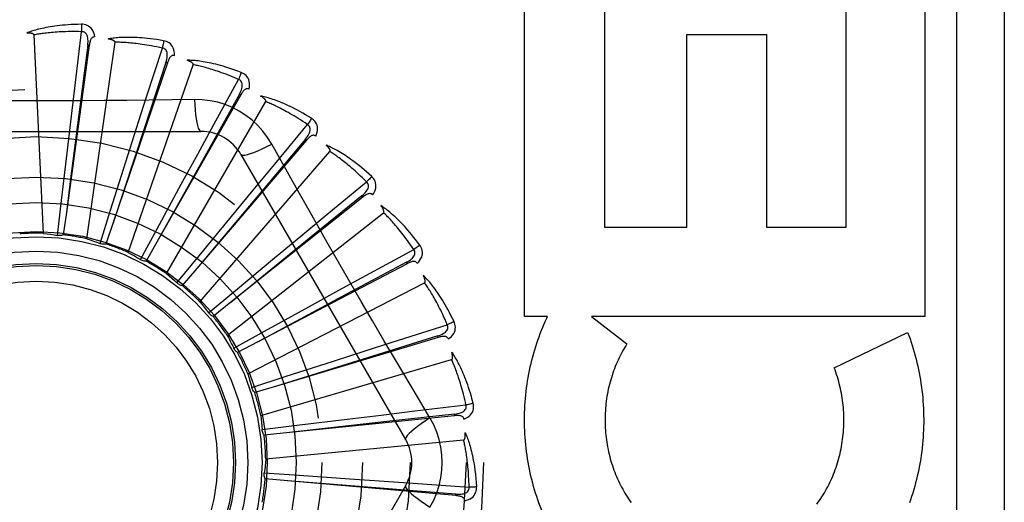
# Model space of a CAD drawing. Header units: inches. Extents: x 0 to 200, y 0 to 129.
# Tile 48 of 256: x 40.725 to 41.344, y 39.036 to 39.339. Entities that reach past the tile are written whole.
import ezdxf

# ---------------------------------------------------------------- set-up
doc = ezdxf.new("R2010")
doc.units = ezdxf.units.IN
doc.header["$LTSCALE"] = 11
doc.header["$MEASUREMENT"] = 0
doc.linetypes.add('HIDDEN', pattern=[0.2, 0.1, -0.1])
doc.layers.add('LEFTHAND_DOOR_ASSEMBLY', color=7, linetype='CONTINUOUS')

msp = doc.modelspace()

# ---------------------------------------------------------------- linework, layer by layer
at = {"layer": 'LEFTHAND_DOOR_ASSEMBLY', "color": 8, "linetype": 'HIDDEN'}
for p, q in [((41.31405, 39.4358), (41.31405, 38.6858)), ((41.34405, 39.4358), (41.34405, 38.6858)), ((41.04254, 39.15274), (41.04254, 39.35859)), ((41.09268, 39.35859), (41.09268, 39.20881)), ((41.24456, 39.20881), (41.24456, 39.35859)), ((41.29418, 39.35859), (41.29418, 39.15274)), ((40.76018, 39.29978), (40.76406, 39.33185)), ((40.74013, 39.20498), (40.73418, 39.32981)), ((40.76733, 39.20151), (40.78512, 39.32521)), ((41.14443, 39.33014), (41.19459, 39.33014)), ((41.14443, 39.20881), (41.14443, 39.33014)), ((41.19459, 39.33014), (41.19459, 39.20881)), ((40.76891, 39.32328), (40.75454, 39.21817)), ((40.76796, 39.32341), (40.7572, 39.23921)), ((40.76891, 39.32328), (40.76796, 39.32341)), ((40.80496, 39.2908), (40.81484, 39.32155)), ((40.81798, 39.31223), (40.78398, 39.21173)), ((40.81707, 39.31254), (40.80374, 39.27204)), ((40.81798, 39.31223), (40.81707, 39.31254)), ((40.79339, 39.19295), (40.83426, 39.31105)), ((40.75765, 39.27864), (40.76018, 39.29978)), ((40.84724, 39.27351), (40.86275, 39.30184)), ((40.79848, 39.27052), (40.80496, 39.2908)), ((40.86407, 39.29208), (40.81166, 39.19984)), ((40.81735, 39.17962), (40.87984, 39.28785)), ((40.83501, 39.28916), (40.82084, 39.28895)), ((40.86324, 39.29256), (40.84249, 39.25531)), ((40.86407, 39.29208), (40.86324, 39.29256)), ((40.75513, 39.25727), (40.75765, 39.27864)), ((40.63211, 39.26914), (40.839, 39.26914)), ((40.80374, 39.27204), (40.78396, 39.21168)), ((40.79196, 39.25001), (40.79848, 39.27052)), ((40.83704, 39.25483), (40.84724, 39.27351)), ((40.88547, 39.24853), (40.90607, 39.27341)), ((40.90552, 39.26358), (40.8366, 39.18292)), ((40.90479, 39.26421), (40.87737, 39.23156)), ((40.90552, 39.26358), (40.90479, 39.26421)), ((40.75145, 39.22561), (40.75513, 39.25727)), ((40.83836, 39.16199), (40.9202, 39.25644)), ((40.78235, 39.21963), (40.79196, 39.25001)), ((40.84249, 39.25531), (40.81164, 39.19979)), ((40.82675, 39.23592), (40.83704, 39.25483)), ((40.86425, 39.25455), (40.9677, 39.07538)), ((40.87192, 39.23211), (40.88547, 39.24853)), ((40.7572, 39.23921), (40.75453, 39.21811)), ((40.81156, 39.2079), (40.82675, 39.23592)), ((40.87737, 39.23156), (40.83656, 39.18288)), ((40.85824, 39.21549), (40.87192, 39.23211)), ((40.91829, 39.21677), (40.94322, 39.2373)), ((40.74893, 39.20367), (40.75145, 39.22561)), ((40.94083, 39.22775), (40.85789, 39.16159)), ((40.94023, 39.2285), (40.90712, 39.20164)), ((40.94083, 39.22775), (40.94023, 39.2285)), ((40.77572, 39.19855), (40.78235, 39.21963)), ((40.75454, 39.21817), (40.75258, 39.20404)), ((40.83803, 39.19086), (40.85824, 39.21549)), ((40.85565, 39.14071), (40.95388, 39.21796)), ((40.90188, 39.20321), (40.91829, 39.21677)), ((40.78398, 39.21173), (40.77939, 39.19823)), ((40.80106, 39.18846), (40.81156, 39.2079)), ((41.09268, 39.20881), (41.14443, 39.20881)), ((41.19459, 39.20881), (41.24456, 39.20881)), ((40.90712, 39.20164), (40.85784, 39.16156)), ((40.8853, 39.18948), (40.90188, 39.20321)), ((40.81166, 39.19984), (40.8046, 39.18745)), ((40.82404, 39.17376), (40.83803, 39.19086)), ((40.86079, 39.16911), (40.8853, 39.18948)), ((40.8366, 39.18292), (40.82732, 39.1721)), ((40.96871, 39.18589), (40.87475, 39.13662)), ((40.96827, 39.18674), (40.93067, 39.16662)), ((40.96871, 39.18589), (40.96827, 39.18674)), ((40.8686, 39.11653), (40.97968, 39.1738)), ((40.84382, 39.15497), (40.86079, 39.16911)), ((40.93067, 39.16662), (40.8747, 39.13659)), ((40.85789, 39.16159), (40.84673, 39.15272)), ((40.87902, 39.14346), (40.90695, 39.15881)), ((41.057, 39.15274), (41.04254, 39.15274)), ((41.08463, 39.15274), (41.10682, 39.1355)), ((41.29418, 39.15274), (41.08463, 39.15274)), ((40.96317, 39.13768), (40.99394, 39.14747)), ((40.85968, 39.13278), (40.87902, 39.14346)), ((40.98817, 39.1395), (40.88659, 39.10891)), ((40.98789, 39.14042), (40.94717, 39.12778)), ((40.98817, 39.1395), (40.98789, 39.14042)), ((41.23714, 39.12044), (41.28328, 39.14266)), ((40.8598, 39.13254), (40.85968, 39.13278)), ((40.87475, 39.13662), (40.86211, 39.13002)), ((40.94289, 39.13119), (40.96317, 39.13768)), ((40.94717, 39.12778), (40.88653, 39.10889)), ((40.9224, 39.12461), (40.94289, 39.13119)), ((40.87675, 39.09035), (40.99665, 39.12555)), ((40.89207, 39.11481), (40.9224, 39.12461)), ((40.87106, 39.10799), (40.89207, 39.11481)), ((40.88659, 39.10891), (40.87293, 39.10482)), ((40.9736, 39.09321), (41.00568, 39.097)), ((40.98304, 39.08885), (40.97578, 39.10101)), ((40.9985, 39.09027), (40.89296, 39.07946)), ((40.9311, 39.08809), (40.95247, 39.09068)), ((40.95247, 39.09068), (40.9736, 39.09321)), ((40.9984, 39.09122), (40.95603, 39.08652)), ((40.9985, 39.09027), (40.9984, 39.09122)), ((40.87754, 39.08149), (40.89947, 39.08421)), ((40.95603, 39.08652), (40.8929, 39.07945)), ((40.89947, 39.08421), (40.9311, 39.08809)), ((40.89296, 39.07946), (40.87877, 39.07802)), ((40.87979, 39.06309), (41.00419, 39.07497)), ((40.87889, 39.05424), (40.90093, 39.05277)), ((40.90093, 39.05277), (40.93273, 39.05059)), ((40.9677, 39.04622), (40.86425, 38.86705)), ((40.89365, 39.04933), (40.87944, 39.05061)), ((40.99933, 39.03997), (40.89365, 39.04933)), ((40.93273, 39.05059), (40.9542, 39.04909)), ((40.9542, 39.04909), (40.97544, 39.04757)), ((40.97544, 39.04757), (41.00765, 39.04523)), ((40.99933, 39.03997), (40.99941, 39.04093))]:
    msp.add_line(p, q, dxfattribs=at)
for points in [[(40.764, 39.33652), (40.76177, 39.33647), (40.75964, 39.3364), (40.7576, 39.3363), (40.75566, 39.33618), (40.75381, 39.33604), (40.75204, 39.33588), (40.75035, 39.3357), (40.74874, 39.33551), (40.7472, 39.3353), (40.74573, 39.33509), (40.74432, 39.33487), (40.74298, 39.33463), (40.7417, 39.3344), (40.74048, 39.33416), (40.73931, 39.33391), (40.7382, 39.33366), (40.73714, 39.33341), (40.73613, 39.33315), (40.73516, 39.33289), (40.73424, 39.33262), (40.73337, 39.33235), (40.73254, 39.33208), (40.73175, 39.33181), (40.73099, 39.33155), (40.73027, 39.33128), (40.72959, 39.33101)], [(40.77239, 39.32855), (40.77215, 39.32989), (40.7718, 39.3311), (40.77134, 39.3322), (40.77078, 39.33318), (40.77011, 39.33403), (40.76936, 39.33475), (40.76851, 39.33534), (40.76761, 39.33581), (40.76668, 39.33614), (40.76574, 39.33637), (40.76485, 39.33649), (40.764, 39.33652)], [(40.764, 39.33652), (40.76403, 39.3359), (40.76406, 39.33519), (40.76408, 39.33441), (40.76408, 39.33358), (40.76407, 39.33272), (40.76406, 39.33185)], [(40.73418, 39.32981), (40.73414, 39.32998), (40.73406, 39.33013), (40.73394, 39.33026), (40.73379, 39.33037), (40.73362, 39.33047), (40.73343, 39.33055), (40.73323, 39.33063), (40.73302, 39.33069), (40.73279, 39.33075), (40.73255, 39.3308), (40.7323, 39.33085), (40.73205, 39.33089), (40.73178, 39.33092), (40.7315, 39.33095), (40.73122, 39.33097), (40.73092, 39.33099), (40.7306, 39.33101), (40.73029, 39.33101), (40.72998, 39.33101), (40.72969, 39.33101)], [(40.76406, 39.33185), (40.76221, 39.33189), (40.76043, 39.33191), (40.75873, 39.33191), (40.7571, 39.3319), (40.75554, 39.33188), (40.75404, 39.33184), (40.75261, 39.33179), (40.75123, 39.33173), (40.74991, 39.33166), (40.74865, 39.33159), (40.74744, 39.3315), (40.74627, 39.33141), (40.74516, 39.33132), (40.74409, 39.33122), (40.74306, 39.33111), (40.74208, 39.331), (40.74113, 39.33089), (40.74023, 39.33078), (40.73936, 39.33066), (40.73852, 39.33055), (40.73772, 39.33043), (40.73695, 39.3303), (40.73622, 39.33018), (40.73551, 39.33006), (40.73483, 39.32993), (40.73418, 39.32981)], [(40.76796, 39.32341), (40.76807, 39.32445), (40.76812, 39.32543), (40.76812, 39.32636), (40.76806, 39.32724), (40.76794, 39.32807), (40.76775, 39.32884), (40.7675, 39.32955), (40.76718, 39.33018), (40.76679, 39.33072), (40.76632, 39.33115), (40.76579, 39.33148), (40.76522, 39.33171), (40.76464, 39.33183), (40.76405, 39.33185)], [(40.77239, 39.32855), (40.77193, 39.32857), (40.7715, 39.3285), (40.77111, 39.32835), (40.77075, 39.32812), (40.77044, 39.32783), (40.77017, 39.32748), (40.76993, 39.32708), (40.76972, 39.32663), (40.76954, 39.32614), (40.76937, 39.32562), (40.76923, 39.32507), (40.76911, 39.3245), (40.769, 39.3239), (40.76891, 39.32328)], [(40.81566, 39.32615), (40.81347, 39.32653), (40.81136, 39.32686), (40.80934, 39.32715), (40.80741, 39.3274), (40.80557, 39.32761), (40.8038, 39.32779), (40.80211, 39.32793), (40.80049, 39.32805), (40.79894, 39.32814), (40.79745, 39.32821), (40.79603, 39.32825), (40.79467, 39.32828), (40.79337, 39.32829), (40.79213, 39.32828), (40.79093, 39.32826), (40.78979, 39.32823), (40.7887, 39.32818), (40.78766, 39.32812), (40.78666, 39.32804), (40.78571, 39.32796), (40.7848, 39.32786), (40.78393, 39.32775), (40.7831, 39.32764), (40.78231, 39.32752), (40.78155, 39.32739), (40.78083, 39.32725)], [(40.78512, 39.32521), (40.78511, 39.32538), (40.78506, 39.32554), (40.78497, 39.32569), (40.78484, 39.32583), (40.78469, 39.32596), (40.78452, 39.32608), (40.78434, 39.32619), (40.78414, 39.3263), (40.78393, 39.3264), (40.7837, 39.32649), (40.78347, 39.32659), (40.78322, 39.32667), (40.78297, 39.32676), (40.7827, 39.32684), (40.78243, 39.32691), (40.78214, 39.32699), (40.78184, 39.32706), (40.78152, 39.32713), (40.78119, 39.32719), (40.78084, 39.32725)], [(40.81484, 39.32155), (40.81303, 39.32194), (40.81129, 39.3223), (40.80962, 39.32263), (40.80802, 39.32293), (40.80648, 39.3232), (40.805, 39.32344), (40.80358, 39.32367), (40.80222, 39.32387), (40.80091, 39.32405), (40.79966, 39.32422), (40.79845, 39.32436), (40.79729, 39.32449), (40.79618, 39.32461), (40.79511, 39.32471), (40.79408, 39.32481), (40.7931, 39.32489), (40.79215, 39.32496), (40.79123, 39.32502), (40.79036, 39.32507), (40.78952, 39.32511), (40.78871, 39.32514), (40.78793, 39.32517), (40.78718, 39.32519), (40.78647, 39.3252), (40.78578, 39.32521), (40.78512, 39.32521)], [(40.81566, 39.32615), (40.81558, 39.32554), (40.81547, 39.32484), (40.81534, 39.32408), (40.81519, 39.32327), (40.81502, 39.32242), (40.81484, 39.32155)], [(40.82239, 39.31674), (40.82241, 39.3181), (40.8223, 39.31936), (40.82206, 39.32052), (40.82169, 39.32159), (40.8212, 39.32255), (40.82059, 39.3234), (40.81987, 39.32414), (40.81907, 39.32477), (40.81822, 39.32528), (40.81735, 39.32567), (40.8165, 39.32597), (40.81566, 39.32615)], [(40.81707, 39.31254), (40.81737, 39.31353), (40.81762, 39.31448), (40.81779, 39.3154), (40.8179, 39.31627), (40.81794, 39.31711), (40.8179, 39.3179), (40.81779, 39.31865), (40.81759, 39.31933), (40.8173, 39.31993), (40.81693, 39.32045), (40.81647, 39.32087), (40.81596, 39.3212), (40.81541, 39.32143), (40.81483, 39.32155)], [(40.8224, 39.31674), (40.82195, 39.31684), (40.82151, 39.31686), (40.8211, 39.31678), (40.82071, 39.31663), (40.82035, 39.3164), (40.82001, 39.31611), (40.8197, 39.31576), (40.81941, 39.31536), (40.81914, 39.31492), (40.81888, 39.31444), (40.81864, 39.31392), (40.81841, 39.31338), (40.81819, 39.31282), (40.81798, 39.31223)], [(40.86443, 39.3062), (40.86235, 39.30698), (40.86034, 39.3077), (40.85841, 39.30837), (40.85657, 39.30898), (40.85479, 39.30954), (40.85309, 39.31005), (40.85146, 39.31051), (40.84989, 39.31093), (40.84838, 39.31131), (40.84694, 39.31166), (40.84555, 39.31197), (40.84423, 39.31226), (40.84295, 39.31251), (40.84172, 39.31274), (40.84055, 39.31295), (40.83942, 39.31313), (40.83834, 39.31329), (40.83731, 39.31343), (40.83631, 39.31354), (40.83536, 39.31364), (40.83445, 39.31371), (40.83358, 39.31377), (40.83274, 39.31382), (40.83194, 39.31385), (40.83118, 39.31386), (40.83044, 39.31387)], [(40.83426, 39.31105), (40.83428, 39.31122), (40.83427, 39.31139), (40.8342, 39.31155), (40.83411, 39.31171), (40.83399, 39.31187), (40.83384, 39.31202), (40.83368, 39.31216), (40.83351, 39.3123), (40.83332, 39.31244), (40.83312, 39.31258), (40.8329, 39.31271), (40.83268, 39.31285), (40.83244, 39.31298), (40.8322, 39.31311), (40.83194, 39.31323), (40.83167, 39.31336), (40.83138, 39.31349), (40.83109, 39.31361), (40.83081, 39.31373), (40.83053, 39.31383)], [(40.86275, 39.30184), (40.86105, 39.30256), (40.85941, 39.30324), (40.85783, 39.30388), (40.85632, 39.30448), (40.85486, 39.30503), (40.85345, 39.30556), (40.8521, 39.30604), (40.8508, 39.3065), (40.84955, 39.30693), (40.84835, 39.30732), (40.84719, 39.3077), (40.84608, 39.30804), (40.84501, 39.30837), (40.84398, 39.30867), (40.84299, 39.30896), (40.84203, 39.30922), (40.84112, 39.30947), (40.84023, 39.30971), (40.83938, 39.30992), (40.83856, 39.31012), (40.83777, 39.31031), (40.83702, 39.31048), (40.83629, 39.31064), (40.83558, 39.31079), (40.83491, 39.31092), (40.83426, 39.31105)], [(40.86443, 39.3062), (40.86424, 39.30561), (40.864, 39.30494), (40.86373, 39.30422), (40.86343, 39.30345), (40.8631, 39.30265), (40.86275, 39.30184)], [(40.86926, 39.29568), (40.86953, 39.29701), (40.86966, 39.29827), (40.86965, 39.29946), (40.86949, 39.30057), (40.86919, 39.30161), (40.86875, 39.30256), (40.86818, 39.30343), (40.86752, 39.30419), (40.86678, 39.30485), (40.866, 39.30541), (40.86522, 39.30585), (40.86443, 39.3062)], [(40.86324, 39.29256), (40.86372, 39.29348), (40.86414, 39.29437), (40.86449, 39.29523), (40.86476, 39.29607), (40.86496, 39.29689), (40.86507, 39.29767), (40.8651, 39.29843), (40.86503, 39.29913), (40.86487, 39.29978), (40.8646, 39.30035), (40.86423, 39.30086), (40.86378, 39.30128), (40.86329, 39.3016), (40.86275, 39.30184)], [(40.86926, 39.29568), (40.86884, 39.29587), (40.86842, 39.29596), (40.868, 39.29597), (40.86758, 39.29589), (40.86719, 39.29573), (40.86681, 39.29551), (40.86643, 39.29523), (40.86607, 39.29489), (40.86572, 39.29451), (40.86538, 39.29408), (40.86504, 39.29362), (40.86471, 39.29314), (40.86439, 39.29262), (40.86407, 39.29208)], [(40.82084, 39.28895), (40.79251, 39.28864), (40.7783, 39.28851), (40.76407, 39.28842), (40.74984, 39.28835), (40.7356, 39.28833), (40.72136, 39.28835), (40.70713, 39.28841), (40.69289, 39.2885)], [(40.88359, 39.26111), (40.88099, 39.26531), (40.87805, 39.26923), (40.87478, 39.27287), (40.8712, 39.2762), (40.86732, 39.27919), (40.8632, 39.28183), (40.85885, 39.28409), (40.85432, 39.28595), (40.84964, 39.2874), (40.84484, 39.28842), (40.83996, 39.28901), (40.83501, 39.28916)], [(40.83501, 39.28916), (40.83521, 39.28577), (40.83546, 39.28259), (40.83576, 39.2797), (40.83611, 39.2771), (40.83651, 39.27479), (40.83695, 39.27283), (40.83743, 39.27125), (40.83793, 39.27009), (40.83846, 39.26937), (40.839, 39.26914)], [(40.90855, 39.27737), (40.90665, 39.27854), (40.90481, 39.27963), (40.90305, 39.28064), (40.90135, 39.28159), (40.89971, 39.28247), (40.89814, 39.2833), (40.89662, 39.28406), (40.89516, 39.28477), (40.89376, 39.28543), (40.8924, 39.28605), (40.8911, 39.28662), (40.88985, 39.28715), (40.88865, 39.28764), (40.88749, 39.2881), (40.88637, 39.28852), (40.8853, 39.28892), (40.88427, 39.28928), (40.88328, 39.2896), (40.88232, 39.28991), (40.88141, 39.29018), (40.88053, 39.29042), (40.87968, 39.29065), (40.87887, 39.29085), (40.87809, 39.29103), (40.87734, 39.29119), (40.87662, 39.29134)], [(40.87984, 39.28785), (40.87989, 39.28801), (40.87991, 39.28818), (40.87988, 39.28835), (40.87981, 39.28853), (40.87972, 39.2887), (40.87961, 39.28888), (40.87948, 39.28905), (40.87933, 39.28922), (40.87918, 39.28939), (40.879, 39.28957), (40.87882, 39.28974), (40.87862, 39.28991), (40.87842, 39.29008), (40.8782, 39.29026), (40.87797, 39.29043), (40.87773, 39.29061), (40.87748, 39.29078), (40.87721, 39.29097), (40.87693, 39.29115), (40.87662, 39.29134)], [(40.90607, 39.27341), (40.90453, 39.27444), (40.90305, 39.27542), (40.90163, 39.27635), (40.90025, 39.27722), (40.89892, 39.27804), (40.89764, 39.27882), (40.89641, 39.27955), (40.89522, 39.28025), (40.89407, 39.2809), (40.89297, 39.28152), (40.8919, 39.28211), (40.89087, 39.28266), (40.88988, 39.28318), (40.88893, 39.28367), (40.88801, 39.28414), (40.88712, 39.28458), (40.88627, 39.285), (40.88545, 39.2854), (40.88465, 39.28577), (40.88388, 39.28612), (40.88315, 39.28645), (40.88243, 39.28677), (40.88175, 39.28706), (40.88109, 39.28734), (40.88045, 39.2876), (40.87984, 39.28785)], [(40.90855, 39.27737), (40.90824, 39.27683), (40.90788, 39.27622), (40.90748, 39.27557), (40.90704, 39.27487), (40.90656, 39.27414), (40.90607, 39.27341)], [(40.91129, 39.26613), (40.91182, 39.26739), (40.91218, 39.2686), (40.91239, 39.26977), (40.91244, 39.27089), (40.91234, 39.27197), (40.9121, 39.27299), (40.9117, 39.27394), (40.9112, 39.27482), (40.9106, 39.27561), (40.90993, 39.2763), (40.90925, 39.27689), (40.90855, 39.27737)], [(40.90479, 39.26421), (40.90544, 39.26501), (40.90602, 39.26581), (40.90652, 39.26659), (40.90695, 39.26737), (40.9073, 39.26813), (40.90756, 39.26888), (40.90773, 39.26962), (40.9078, 39.27032), (40.90775, 39.27098), (40.9076, 39.2716), (40.90733, 39.27217), (40.90698, 39.27266), (40.90655, 39.27308), (40.90607, 39.27341)], [(40.9113, 39.26613), (40.91092, 39.26639), (40.91053, 39.26657), (40.91011, 39.26665), (40.90969, 39.26665), (40.90927, 39.26658), (40.90885, 39.26643), (40.90843, 39.26622), (40.90801, 39.26596), (40.9076, 39.26565), (40.90718, 39.2653), (40.90676, 39.26491), (40.90635, 39.26449), (40.90594, 39.26405), (40.90552, 39.26358)], [(40.86425, 39.25455), (40.86472, 39.25421), (40.86556, 39.25411), (40.86675, 39.25423), (40.86828, 39.25458), (40.87015, 39.25515), (40.87233, 39.25594), (40.87481, 39.25695), (40.87753, 39.25815), (40.88049, 39.25956), (40.88359, 39.26111)], [(40.91142, 39.2116), (40.89745, 39.23635), (40.89051, 39.24869), (40.88359, 39.26111)], [(40.94641, 39.24072), (40.94476, 39.24222), (40.94317, 39.24364), (40.94163, 39.24497), (40.94014, 39.24622), (40.9387, 39.2474), (40.93731, 39.24851), (40.93596, 39.24955), (40.93466, 39.25052), (40.93341, 39.25143), (40.9322, 39.25229), (40.93103, 39.2531), (40.9299, 39.25386), (40.92881, 39.25457), (40.92776, 39.25524), (40.92674, 39.25587), (40.92576, 39.25645), (40.92482, 39.257), (40.92391, 39.25751), (40.92303, 39.25799), (40.92218, 39.25843), (40.92136, 39.25884), (40.92058, 39.25922), (40.91982, 39.25957), (40.91909, 39.2599), (40.91838, 39.2602), (40.9177, 39.26047)], [(40.9202, 39.25644), (40.92028, 39.25659), (40.92033, 39.25675), (40.92033, 39.25693), (40.9203, 39.25711), (40.92025, 39.2573), (40.92017, 39.25749), (40.92007, 39.25769), (40.91996, 39.25788), (40.91984, 39.25808), (40.9197, 39.25828), (40.91956, 39.25849), (40.9194, 39.25869), (40.91923, 39.2589), (40.91905, 39.25911), (40.91886, 39.25933), (40.91865, 39.25955), (40.91844, 39.25977), (40.91821, 39.26), (40.91797, 39.26023), (40.91771, 39.26047)], [(40.94322, 39.2373), (40.94191, 39.2386), (40.94064, 39.23984), (40.93942, 39.24102), (40.93823, 39.24214), (40.93708, 39.2432), (40.93597, 39.2442), (40.9349, 39.24516), (40.93386, 39.24606), (40.93286, 39.24693), (40.93189, 39.24774), (40.93096, 39.24852), (40.93005, 39.24925), (40.92918, 39.24995), (40.92834, 39.25062), (40.92752, 39.25125), (40.92674, 39.25185), (40.92598, 39.25243), (40.92524, 39.25297), (40.92453, 39.25349), (40.92385, 39.25398), (40.92318, 39.25444), (40.92254, 39.25489), (40.92193, 39.2553), (40.92133, 39.2557), (40.92075, 39.25608), (40.9202, 39.25644)], [(40.94641, 39.24072), (40.946, 39.24025), (40.94554, 39.23972), (40.94502, 39.23915), (40.94445, 39.23855), (40.94385, 39.23792), (40.94322, 39.2373)], [(40.94698, 39.22916), (40.94773, 39.2303), (40.94831, 39.23141), (40.94874, 39.23253), (40.94901, 39.23362), (40.94911, 39.2347), (40.94906, 39.23574), (40.94886, 39.23675), (40.94853, 39.23771), (40.94808, 39.2386), (40.94757, 39.2394), (40.94701, 39.24011), (40.94641, 39.24072)], [(40.94023, 39.2285), (40.94102, 39.22917), (40.94174, 39.22984), (40.94238, 39.23052), (40.94295, 39.2312), (40.94343, 39.23188), (40.94383, 39.23257), (40.94413, 39.23326), (40.94434, 39.23394), (40.94442, 39.2346), (40.94439, 39.23523), (40.94423, 39.23584), (40.94397, 39.23639), (40.94364, 39.23688), (40.94322, 39.2373)], [(40.94698, 39.22916), (40.94666, 39.22949), (40.9463, 39.22974), (40.94591, 39.2299), (40.9455, 39.22998), (40.94507, 39.22998), (40.94464, 39.22992), (40.94419, 39.22979), (40.94372, 39.22961), (40.94325, 39.22939), (40.94278, 39.22912), (40.9423, 39.22882), (40.94181, 39.22849), (40.94132, 39.22813), (40.94083, 39.22775)], [(40.97664, 39.19756), (40.97531, 39.19935), (40.97402, 39.20105), (40.97276, 39.20264), (40.97153, 39.20416), (40.97034, 39.20558), (40.96918, 39.20693), (40.96806, 39.20821), (40.96697, 39.20941), (40.96591, 39.21055), (40.96488, 39.21162), (40.96389, 39.21263), (40.96292, 39.21359), (40.96199, 39.21449), (40.96108, 39.21535), (40.9602, 39.21616), (40.95935, 39.21692), (40.95853, 39.21764), (40.95773, 39.21831), (40.95696, 39.21895), (40.95621, 39.21954), (40.95548, 39.2201), (40.95478, 39.22062), (40.9541, 39.22111), (40.95345, 39.22156), (40.95281, 39.22199), (40.95219, 39.22239)], [(40.95388, 39.21796), (40.954, 39.21809), (40.95407, 39.21824), (40.95411, 39.21841), (40.95412, 39.2186), (40.9541, 39.2188), (40.95406, 39.219), (40.954, 39.21921), (40.95393, 39.21942), (40.95385, 39.21964), (40.95375, 39.21986), (40.95364, 39.22009), (40.95353, 39.22033), (40.9534, 39.22056), (40.95326, 39.2208), (40.95311, 39.22105), (40.95296, 39.2213), (40.95278, 39.22157), (40.95261, 39.22183), (40.95243, 39.22208), (40.95225, 39.22232)], [(40.97287, 39.1948), (40.97183, 39.19633), (40.97082, 39.1978), (40.96984, 39.19918), (40.96889, 39.2005), (40.96796, 39.20176), (40.96706, 39.20296), (40.96619, 39.2041), (40.96534, 39.20519), (40.96452, 39.20622), (40.96373, 39.20721), (40.96295, 39.20814), (40.9622, 39.20904), (40.96148, 39.20989), (40.96078, 39.21071), (40.9601, 39.21148), (40.95944, 39.21222), (40.9588, 39.21293), (40.95818, 39.2136), (40.95758, 39.21424), (40.957, 39.21485), (40.95644, 39.21544), (40.9559, 39.21599), (40.95537, 39.21652), (40.95486, 39.21702), (40.95436, 39.2175), (40.95388, 39.21796)], [(40.97578, 39.10101), (40.96135, 39.12539), (40.95413, 39.13764), (40.94693, 39.14991), (40.93976, 39.1622), (40.93263, 39.17452), (40.92552, 39.18686), (40.91846, 39.19922), (40.91142, 39.2116)], [(40.74013, 39.20498), (40.74234, 39.2047), (40.74454, 39.20439), (40.74674, 39.20404), (40.74893, 39.20367)], [(40.75258, 39.20404), (40.752, 39.20384), (40.7514, 39.20369), (40.75078, 39.20359), (40.75015, 39.20356), (40.74954, 39.20358), (40.74893, 39.20367)], [(40.76733, 39.20151), (40.76945, 39.20082), (40.77155, 39.20009), (40.77364, 39.19934), (40.77572, 39.19855)], [(40.77939, 39.19823), (40.77877, 39.19814), (40.77815, 39.19811), (40.77753, 39.19813), (40.77691, 39.19822), (40.77631, 39.19836), (40.77572, 39.19855)], [(40.93535, 39.17437), (40.96317, 39.18953), (40.97287, 39.1948)], [(40.96827, 39.18674), (40.96917, 39.18725), (40.97, 39.18777), (40.97076, 39.18831), (40.97145, 39.18887), (40.97205, 39.18945), (40.97257, 39.19005), (40.973, 39.19067), (40.97333, 39.1913), (40.97354, 39.19193), (40.97362, 39.19256), (40.97359, 39.19318), (40.97344, 39.19378), (40.9732, 39.19432), (40.97287, 39.19481)], [(40.97664, 39.19756), (40.97616, 39.19717), (40.9756, 39.19674), (40.97498, 39.19628), (40.97431, 39.1958), (40.9736, 39.1953), (40.97287, 39.1948)], [(40.97502, 39.18611), (40.97597, 39.18708), (40.97676, 39.18807), (40.97739, 39.18908), (40.97786, 39.1901), (40.97816, 39.19114), (40.97831, 39.19217), (40.9783, 39.1932), (40.97816, 39.19421), (40.97789, 39.19516), (40.97754, 39.19605), (40.97712, 39.19685), (40.97664, 39.19756)], [(40.79339, 39.19295), (40.79533, 39.19187), (40.79726, 39.19076), (40.79917, 39.18963), (40.80106, 39.18846)], [(40.8046, 39.18745), (40.80398, 39.18748), (40.80337, 39.18756), (40.80276, 39.18771), (40.80216, 39.18791), (40.8016, 39.18816), (40.80106, 39.18846)], [(40.97502, 39.1861), (40.97477, 39.18649), (40.97447, 39.1868), (40.97411, 39.18703), (40.97372, 39.18719), (40.9733, 39.18727), (40.97286, 39.18729), (40.9724, 39.18726), (40.97191, 39.18717), (40.9714, 39.18703), (40.97089, 39.18686), (40.97036, 39.18666), (40.96982, 39.18643), (40.96927, 39.18617), (40.96871, 39.18589)], [(40.81735, 39.17962), (40.81906, 39.17819), (40.82074, 39.17674), (40.8224, 39.17526), (40.82404, 39.17376)], [(40.99817, 39.14947), (40.9972, 39.15147), (40.99625, 39.15338), (40.99531, 39.15519), (40.9944, 39.15691), (40.9935, 39.15853), (40.99262, 39.16008), (40.99175, 39.16154), (40.99091, 39.16293), (40.99009, 39.16424), (40.98928, 39.16549), (40.98849, 39.16667), (40.98773, 39.1678), (40.98698, 39.16886), (40.98625, 39.16987), (40.98555, 39.17083), (40.98486, 39.17174), (40.98418, 39.1726), (40.98353, 39.17342), (40.98289, 39.17419), (40.98226, 39.17491), (40.98166, 39.17559), (40.98107, 39.17624), (40.98049, 39.17685), (40.97994, 39.17742), (40.97939, 39.17797), (40.97886, 39.17847)], [(40.97968, 39.1738), (40.97982, 39.1739), (40.97992, 39.17404), (40.97999, 39.1742), (40.98003, 39.17439), (40.98005, 39.17458), (40.98005, 39.17479), (40.98003, 39.175), (40.98, 39.17523), (40.97996, 39.17546), (40.97991, 39.1757), (40.97985, 39.17594), (40.97978, 39.17619), (40.9797, 39.17645), (40.97961, 39.17671), (40.97951, 39.17698), (40.9794, 39.17726), (40.97929, 39.17755), (40.97916, 39.17784), (40.97902, 39.17815), (40.97887, 39.17847)], [(40.82732, 39.1721), (40.82672, 39.17224), (40.82613, 39.17244), (40.82556, 39.1727), (40.82502, 39.173), (40.82451, 39.17336), (40.82404, 39.17376)], [(40.90695, 39.15881), (40.92582, 39.16916), (40.93535, 39.17437)], [(40.99394, 39.14747), (40.99321, 39.14917), (40.9925, 39.15079), (40.99179, 39.15234), (40.99111, 39.15382), (40.99044, 39.15523), (40.98978, 39.15658), (40.98914, 39.15786), (40.98851, 39.15909), (40.9879, 39.16026), (40.98731, 39.16138), (40.98673, 39.16245), (40.98616, 39.16347), (40.98561, 39.16444), (40.98508, 39.16537), (40.98456, 39.16626), (40.98405, 39.16711), (40.98356, 39.16793), (40.98308, 39.16871), (40.98261, 39.16945), (40.98215, 39.17016), (40.98171, 39.17084), (40.98128, 39.17149), (40.98087, 39.1721), (40.98046, 39.1727), (40.98006, 39.17326), (40.97968, 39.1738)], [(40.83836, 39.16199), (40.83977, 39.16026), (40.84114, 39.15852), (40.8425, 39.15675), (40.84382, 39.15497)], [(40.84673, 39.15272), (40.84616, 39.15297), (40.84562, 39.15328), (40.84511, 39.15364), (40.84463, 39.15405), (40.8442, 39.15449), (40.84382, 39.15497)], [(41.05484, 39.14799), (41.05519, 39.14879), (41.05554, 39.14959), (41.0559, 39.15038), (41.05626, 39.15117), (41.05663, 39.15196), (41.057, 39.15274)], [(40.98789, 39.14042), (40.98888, 39.14075), (40.98979, 39.1411), (40.99064, 39.14149), (40.99142, 39.14191), (40.99212, 39.14237), (40.99275, 39.14286), (40.99329, 39.14338), (40.99373, 39.14394), (40.99405, 39.14452), (40.99426, 39.14512), (40.99434, 39.14574), (40.99431, 39.14635), (40.99417, 39.14693), (40.99394, 39.14747)], [(40.99817, 39.14947), (40.99762, 39.14917), (40.99699, 39.14886), (40.9963, 39.14852), (40.99555, 39.14818), (40.99475, 39.14782), (40.99394, 39.14747)], [(40.99441, 39.13852), (40.99552, 39.1393), (40.99648, 39.14012), (40.99729, 39.14099), (40.99795, 39.14191), (40.99844, 39.14287), (40.99879, 39.14386), (40.99897, 39.14487), (40.99902, 39.14588), (40.99894, 39.14687), (40.99876, 39.14781), (40.9985, 39.14867), (40.99817, 39.14947)], [(41.04881, 39.04366), (41.04819, 39.04578), (41.04761, 39.04791), (41.04706, 39.05005), (41.04653, 39.05221), (41.04604, 39.05438), (41.04558, 39.05655), (41.04514, 39.05874), (41.04474, 39.06094), (41.04438, 39.06314), (41.04404, 39.06535), (41.04373, 39.06757), (41.04346, 39.06979), (41.04322, 39.07201), (41.04301, 39.07424), (41.04284, 39.07647), (41.04269, 39.07871), (41.04258, 39.08095), (41.0425, 39.08319), (41.04246, 39.08543), (41.04244, 39.08768), (41.04246, 39.08992), (41.04251, 39.09216), (41.04259, 39.09441), (41.04271, 39.09664), (41.04286, 39.09888), (41.04304, 39.10111), (41.04325, 39.10334), (41.04349, 39.10556), (41.04377, 39.10778), (41.04408, 39.10999), (41.04442, 39.1122), (41.04479, 39.11439), (41.04519, 39.11658), (41.04563, 39.11876), (41.04609, 39.12092), (41.04659, 39.12308), (41.04711, 39.12523), (41.04767, 39.12737), (41.04826, 39.12949), (41.04887, 39.13161), (41.04952, 39.13371), (41.0502, 39.1358), (41.0509, 39.13787), (41.05163, 39.13993), (41.0524, 39.14197), (41.05319, 39.144), (41.054, 39.14601), (41.05484, 39.14799)], [(40.85565, 39.14071), (40.85636, 39.1394), (40.85705, 39.13809), (40.85773, 39.13677), (40.85839, 39.13545), (40.85904, 39.13412), (40.85968, 39.13278)], [(40.99441, 39.13852), (40.99423, 39.13895), (40.99399, 39.13931), (40.99369, 39.1396), (40.99334, 39.13983), (40.99294, 39.13999), (40.99251, 39.1401), (40.99205, 39.14015), (40.99155, 39.14015), (40.99103, 39.14012), (40.99049, 39.14005), (40.98993, 39.13995), (40.98936, 39.13982), (40.98877, 39.13967), (40.98817, 39.1395)], [(41.28328, 39.14266), (41.28405, 39.14062), (41.28478, 39.13856), (41.28549, 39.13648), (41.28617, 39.13439), (41.28682, 39.13227), (41.28745, 39.13015), (41.28804, 39.12801), (41.2886, 39.12586), (41.28914, 39.12369), (41.28964, 39.12151), (41.29011, 39.11933), (41.29055, 39.11713), (41.29096, 39.11493), (41.29134, 39.11272), (41.29169, 39.1105), (41.292, 39.10828), (41.29228, 39.10605), (41.29253, 39.10381), (41.29275, 39.10157), (41.29294, 39.09932), (41.29309, 39.09707), (41.29321, 39.09481), (41.2933, 39.09255), (41.29336, 39.09029), (41.29338, 39.08803), (41.29337, 39.08577), (41.29333, 39.08351), (41.29326, 39.08125), (41.29315, 39.07899), (41.29301, 39.07674), (41.29284, 39.07449), (41.29263, 39.07224), (41.2924, 39.06999), (41.29213, 39.06776), (41.29183, 39.06552), (41.2915, 39.0633), (41.29113, 39.06108), (41.29074, 39.05888), (41.29031, 39.05668), (41.28986, 39.05449), (41.28937, 39.05231), (41.28885, 39.05015), (41.2883, 39.04799), (41.28772, 39.04585), (41.28711, 39.04372), (41.28647, 39.04161), (41.28581, 39.03951), (41.28511, 39.03742), (41.28439, 39.03535)], [(40.86211, 39.13002), (40.86164, 39.13035), (40.86121, 39.13071), (40.8608, 39.13112), (40.86042, 39.13156), (40.86009, 39.13204), (40.8598, 39.13254)], [(41.10682, 39.1355), (41.10606, 39.13428), (41.10533, 39.13305), (41.1046, 39.1318), (41.1039, 39.13053), (41.10321, 39.12924), (41.10255, 39.12794), (41.1019, 39.12662), (41.10128, 39.12529), (41.10067, 39.12394), (41.10009, 39.12258), (41.09953, 39.12121), (41.09899, 39.11982), (41.09847, 39.11842), (41.09797, 39.11702), (41.0975, 39.1156), (41.09705, 39.11418), (41.09663, 39.11274), (41.09623, 39.1113), (41.09585, 39.10984), (41.09549, 39.10838), (41.09516, 39.1069), (41.09485, 39.10542), (41.09457, 39.10394), (41.09431, 39.10244), (41.09408, 39.10094), (41.09387, 39.09943), (41.09369, 39.09792), (41.09353, 39.09641), (41.09339, 39.09489), (41.09328, 39.09337), (41.0932, 39.09185), (41.09314, 39.09032), (41.09311, 39.08879), (41.0931, 39.08727), (41.09312, 39.08574), (41.09316, 39.08421), (41.09323, 39.08268), (41.09332, 39.08115), (41.09344, 39.07963), (41.09359, 39.0781), (41.09375, 39.07659), (41.09395, 39.07507), (41.09417, 39.07357), (41.09441, 39.07206), (41.09468, 39.07057), (41.09497, 39.06908), (41.09529, 39.0676), (41.09563, 39.06612), (41.096, 39.06465), (41.09639, 39.06319), (41.0968, 39.06174), (41.09724, 39.0603), (41.0977, 39.05887), (41.09818, 39.05746), (41.09868, 39.05605), (41.09921, 39.05465), (41.09976, 39.05327), (41.10033, 39.0519), (41.10092, 39.05055), (41.10153, 39.04921), (41.10216, 39.04788), (41.10281, 39.04657), (41.10348, 39.04528), (41.10418, 39.044), (41.10489, 39.04274), (41.10561, 39.04149), (41.10636, 39.04026), (41.10712, 39.03905), (41.1079, 39.03786), (41.1087, 39.03669), (41.10951, 39.03554)], [(40.99665, 39.12555), (40.99681, 39.12563), (40.99693, 39.12575), (40.99703, 39.12589), (40.99711, 39.12607), (40.99716, 39.12625), (40.9972, 39.12646), (40.99723, 39.12667), (40.99724, 39.1269), (40.99724, 39.12713), (40.99724, 39.12737), (40.99722, 39.12763), (40.9972, 39.12789), (40.99717, 39.12815), (40.99713, 39.12843), (40.99709, 39.12871), (40.99704, 39.12901), (40.99697, 39.12931), (40.99691, 39.12963), (40.99684, 39.12992), (40.99676, 39.13021)], [(41.0102, 39.09816), (41.00963, 39.10032), (41.00906, 39.10237), (41.00848, 39.10433), (41.00791, 39.10618), (41.00733, 39.10795), (41.00676, 39.10963), (41.00619, 39.11123), (41.00562, 39.11276), (41.00506, 39.1142), (41.00451, 39.11558), (41.00396, 39.11689), (41.00342, 39.11814), (41.00289, 39.11933), (41.00236, 39.12046), (41.00185, 39.12153), (41.00135, 39.12256), (41.00085, 39.12353), (41.00036, 39.12445), (40.99988, 39.12533), (40.9994, 39.12616), (40.99893, 39.12694), (40.99848, 39.12769), (40.99803, 39.1284), (40.99759, 39.12907), (40.99716, 39.1297), (40.99673, 39.1303)], [(41.00568, 39.097), (41.00528, 39.09881), (41.00488, 39.10054), (41.00449, 39.1022), (41.00409, 39.10378), (41.0037, 39.10529), (41.00331, 39.10673), (41.00293, 39.10812), (41.00254, 39.10944), (41.00217, 39.11071), (41.00179, 39.11192), (41.00143, 39.11307), (41.00106, 39.11418), (41.00071, 39.11524), (41.00036, 39.11626), (41.00001, 39.11723), (40.99968, 39.11816), (40.99935, 39.11906), (40.99902, 39.11991), (40.99871, 39.12073), (40.99839, 39.12151), (40.99809, 39.12226), (40.99779, 39.12298), (40.9975, 39.12367), (40.99721, 39.12432), (40.99693, 39.12495), (40.99665, 39.12555)], [(41.23966, 39.06204), (41.24007, 39.06349), (41.24045, 39.06495), (41.24081, 39.06643), (41.24114, 39.06791), (41.24145, 39.0694), (41.24174, 39.07089), (41.242, 39.07239), (41.24224, 39.0739), (41.24245, 39.07541), (41.24263, 39.07693), (41.2428, 39.07845), (41.24293, 39.07998), (41.24304, 39.08151), (41.24313, 39.08304), (41.24319, 39.08457), (41.24322, 39.08611), (41.24323, 39.08764), (41.24322, 39.08918), (41.24318, 39.09072), (41.24311, 39.09225), (41.24302, 39.09378), (41.2429, 39.09531), (41.24276, 39.09684), (41.24259, 39.09836), (41.2424, 39.09988), (41.24218, 39.1014), (41.24194, 39.10291), (41.24167, 39.10442), (41.24138, 39.10593), (41.24106, 39.10742), (41.24072, 39.10891), (41.24035, 39.11039), (41.23996, 39.11186), (41.23955, 39.11332), (41.23911, 39.11477), (41.23865, 39.11621), (41.23817, 39.11763), (41.23767, 39.11905), (41.23714, 39.12044)], [(40.8686, 39.11653), (40.86927, 39.11441), (40.8699, 39.11227), (40.8705, 39.11013), (40.87106, 39.10799)], [(40.87293, 39.10482), (40.87249, 39.10526), (40.87211, 39.10575), (40.87177, 39.10627), (40.87148, 39.10683), (40.87124, 39.1074), (40.87106, 39.10799)], [(40.9984, 39.09123), (40.99943, 39.09136), (41.0004, 39.09154), (41.0013, 39.09176), (41.00215, 39.09202), (41.00292, 39.09234), (41.00363, 39.0927), (41.00426, 39.09311), (41.0048, 39.09358), (41.00522, 39.09409), (41.00554, 39.09464), (41.00574, 39.09523), (41.00582, 39.09584), (41.0058, 39.09643), (41.00568, 39.09701)], [(41.00444, 39.08813), (41.00568, 39.08868), (41.00678, 39.0893), (41.00774, 39.09001), (41.00856, 39.09078), (41.00923, 39.09163), (41.00975, 39.09254), (41.01012, 39.0935), (41.01036, 39.09449), (41.01047, 39.09547), (41.01047, 39.09643), (41.01038, 39.09732), (41.0102, 39.09816)], [(41.0102, 39.09816), (41.00961, 39.09798), (41.00893, 39.09779), (41.00819, 39.09759), (41.00739, 39.09739), (41.00654, 39.09719), (41.00568, 39.097)], [(40.87675, 39.09035), (40.877, 39.08813), (40.87721, 39.08592), (40.87739, 39.0837), (40.87754, 39.08149)], [(40.98305, 39.08885), (40.98021, 39.08698), (40.97758, 39.08517), (40.97523, 39.08347), (40.97316, 39.08186), (40.97136, 39.08036), (40.96988, 39.079), (40.96874, 39.0778), (40.96799, 39.07678), (40.96764, 39.07597), (40.9677, 39.07539)], [(40.9908, 39.0608), (40.99057, 39.06568), (40.98992, 39.07051), (40.98883, 39.07529), (40.98732, 39.07996), (40.98539, 39.08448), (40.98304, 39.08885)], [(41.00444, 39.08813), (41.00435, 39.08858), (41.00418, 39.08898), (41.00394, 39.08933), (41.00363, 39.08962), (41.00328, 39.08985), (41.00288, 39.09003), (41.00243, 39.09017), (41.00194, 39.09027), (41.00143, 39.09033), (41.00088, 39.09037), (41.00032, 39.09037), (40.99973, 39.09036), (40.99912, 39.09032), (40.9985, 39.09027)], [(40.87877, 39.07802), (40.87843, 39.07854), (40.87815, 39.07909), (40.87791, 39.07967), (40.87773, 39.08027), (40.87761, 39.08087), (40.87754, 39.08149)], [(41.00419, 39.07497), (41.00435, 39.07502), (41.0045, 39.0751), (41.00462, 39.07523), (41.00473, 39.07538), (41.00482, 39.07556), (41.0049, 39.07575), (41.00496, 39.07596), (41.00502, 39.07617), (41.00507, 39.0764), (41.00511, 39.07664), (41.00514, 39.07689), (41.00517, 39.07715), (41.00519, 39.07742), (41.0052, 39.07769), (41.00521, 39.07798), (41.00522, 39.07828), (41.00522, 39.07859), (41.00521, 39.07891), (41.0052, 39.07922), (41.00518, 39.07953)], [(41.00517, 39.0796), (41.00547, 39.07894), (41.00577, 39.07823), (41.00608, 39.0775), (41.00638, 39.07672), (41.00669, 39.0759), (41.00699, 39.07505), (41.0073, 39.07415), (41.00761, 39.0732), (41.00791, 39.07221), (41.00822, 39.07117), (41.00852, 39.07007), (41.00882, 39.06893), (41.00912, 39.06773), (41.00941, 39.06647), (41.0097, 39.06515), (41.00999, 39.06377), (41.01027, 39.06232), (41.01054, 39.0608)], [(41.00765, 39.04523), (41.0076, 39.04708), (41.00754, 39.04885), (41.00746, 39.05055), (41.00737, 39.05218), (41.00728, 39.05374), (41.00717, 39.05523), (41.00705, 39.05666), (41.00692, 39.05803), (41.00679, 39.05935), (41.00666, 39.06061), (41.00651, 39.06181), (41.00637, 39.06297), (41.00622, 39.06408), (41.00607, 39.06514), (41.00591, 39.06616), (41.00576, 39.06714), (41.00561, 39.06808), (41.00545, 39.06898), (41.00529, 39.06985), (41.00513, 39.07067), (41.00498, 39.07147), (41.00482, 39.07223), (41.00466, 39.07296), (41.0045, 39.07366), (41.00435, 39.07433), (41.00419, 39.07497)], [(40.87979, 39.06309), (40.87961, 39.06087), (40.87941, 39.05866), (40.87917, 39.05645), (40.87889, 39.05424)], [(40.98304, 39.03276), (40.98539, 39.03712), (40.98732, 39.04164), (40.98883, 39.04631), (40.98992, 39.05109), (40.99058, 39.05593), (40.9908, 39.0608)], [(41.01054, 39.0608), (41.01094, 39.05837), (41.0113, 39.05589), (41.01161, 39.05336), (41.01189, 39.05079), (41.01212, 39.04817), (41.01231, 39.04551)], [(41.22626, 39.03463), (41.22709, 39.03577), (41.2279, 39.03693), (41.22869, 39.03811), (41.22946, 39.0393), (41.23022, 39.04052), (41.23096, 39.04175), (41.23168, 39.043), (41.23238, 39.04427), (41.23307, 39.04555), (41.23373, 39.04685), (41.23438, 39.04816), (41.235, 39.04949), (41.23561, 39.05083), (41.23619, 39.05219), (41.23675, 39.05356), (41.23729, 39.05494), (41.23781, 39.05634), (41.23831, 39.05774), (41.23878, 39.05916), (41.23923, 39.06059), (41.23966, 39.06204)], [(40.87944, 39.05061), (40.87921, 39.05118), (40.87903, 39.05177), (40.87891, 39.05239), (40.87884, 39.05301), (40.87884, 39.05363), (40.87889, 39.05424)], [(40.99941, 39.04093), (40.96724, 39.0435), (40.95691, 39.04434), (40.89359, 39.04933)], [(40.9677, 39.04622), (40.96763, 39.04565), (40.96796, 39.04487), (40.96867, 39.0439), (40.96973, 39.04274), (40.97116, 39.04141), (40.97294, 39.03992), (40.97505, 39.03828), (40.97746, 39.03652), (40.98015, 39.03466), (40.98305, 39.03276)], [(41.00475, 39.03675), (41.00475, 39.03721), (41.00466, 39.03763), (41.00449, 39.03802), (41.00424, 39.03836), (41.00394, 39.03866), (41.00358, 39.03891), (41.00316, 39.03913), (41.00271, 39.03932), (41.00221, 39.03948), (41.00168, 39.03962), (41.00113, 39.03973), (41.00055, 39.03983), (40.99995, 39.03991), (40.99933, 39.03997)], [(40.99941, 39.04093), (41.00045, 39.04087), (41.00143, 39.04086), (41.00236, 39.04091), (41.00324, 39.04101), (41.00406, 39.04117), (41.00482, 39.04139), (41.00552, 39.04168), (41.00613, 39.04203), (41.00665, 39.04245), (41.00706, 39.04293), (41.00737, 39.04348), (41.00757, 39.04406), (41.00766, 39.04464), (41.00765, 39.04523)], [(41.00475, 39.03675), (41.00608, 39.03705), (41.00727, 39.03746), (41.00835, 39.03797), (41.0093, 39.03858), (41.01011, 39.03928), (41.0108, 39.04007), (41.01135, 39.04095), (41.01177, 39.04187), (41.01206, 39.04282), (41.01224, 39.04376), (41.01233, 39.04465), (41.01231, 39.04551)], [(41.01231, 39.04551), (41.01169, 39.04544), (41.01099, 39.04538), (41.01022, 39.04533), (41.0094, 39.04529), (41.00853, 39.04525), (41.00765, 39.04523)], [(41.06131, 39.01391), (41.0603, 39.01575), (41.05931, 39.01762), (41.05835, 39.01951), (41.05741, 39.02142), (41.05649, 39.02335), (41.0556, 39.0253), (41.05474, 39.02728), (41.0539, 39.02927), (41.05309, 39.03128), (41.0523, 39.03331), (41.05154, 39.03535), (41.05082, 39.03741), (41.05012, 39.03948), (41.04945, 39.04157), (41.04881, 39.04366)]]:
    msp.add_lwpolyline(points, dxfattribs=at)
for radius in [0.28125, 0.27028, 0.235, 0.205, 0.17959, 0.1635, 0.14525, 0.142, 0.133, 0.12525, 0.124, 0.114]:
    msp.add_circle((40.73555, 39.0608), radius, dxfattribs=at)
for centre, radius, start, end in [((40.839, 39.23997), 0.02917, 30, 90), ((40.73555, 39.0608), 0.14425, 88.18255, 94.1288), ((40.73555, 39.0608), 0.14425, 77.27346, 83.21971), ((40.73555, 39.0608), 0.14425, 66.36437, 72.31062), ((40.73555, 39.0608), 0.14425, 55.45528, 61.40153), ((40.73555, 39.0608), 0.14425, 44.54619, 50.49244), ((40.73555, 39.0608), 0.14425, 33.6371, 39.58335), ((40.73555, 39.0608), 0.14425, 22.72801, 28.67426), ((40.73555, 39.0608), 0.14425, 11.81892, 17.76516), ((40.73555, 39.0608), 0.14425, 0.90983, 6.85607), ((40.94244, 39.0608), 0.02917, 330, 30), ((40.73555, 39.0608), 0.14425, 350.00074, 355.94698)]:
    msp.add_arc(centre, radius, start, end, dxfattribs=at)

doc.saveas('drawing.dxf')
